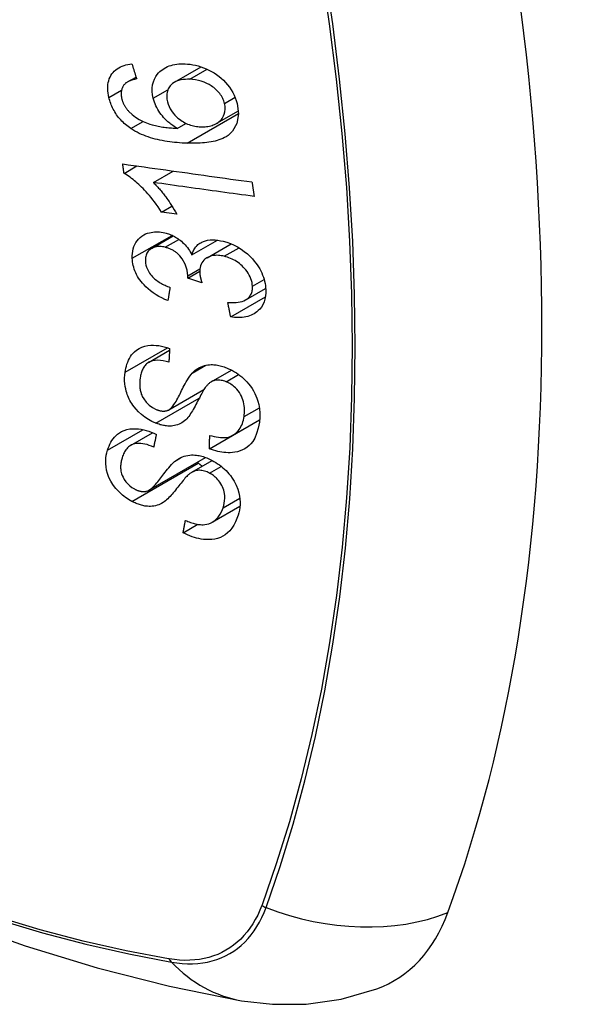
# Model space of a CAD drawing. Header units: inches. Extents: x 223.9 to 264.3, y 86 to 124.8.
# Tile 35 of 51: x 254.8 to 255.1, y 100.5 to 101. Entities that reach past the tile are written whole.
import ezdxf

# ---------------------------------------------------------------- set-up
doc = ezdxf.new("R2010")
doc.units = ezdxf.units.IN
doc.header["$MEASUREMENT"] = 0
doc.layers.add('Visible Edges(ANSI)', color=7, linetype='Continuous', lineweight=25)
doc.layers.add('Visible Tangent Edges(ANSI)', color=7, linetype='Continuous', lineweight=25)

msp = doc.modelspace()

# ---------------------------------------------------------------- linework, layer by layer
at = {"layer": 'Visible Edges(ANSI)'}
for p, q in [((254.89045, 100.98499), (254.90497, 100.99337)), ((254.86467, 100.98511), (254.86937, 100.98783)), ((254.91353, 100.96256), (254.92531, 100.96936)), ((254.89192, 100.95976), (254.89665, 100.96249)), ((254.86278, 100.93513), (254.86983, 100.9392)), ((254.87883, 100.93013), (254.88972, 100.93642)), ((254.88328, 100.91397), (254.88901, 100.91728)), ((254.89168, 100.91282), (254.88328, 100.91397)), ((254.87786, 100.89408), (254.88971, 100.90092)), ((254.89993, 100.89049), (254.91392, 100.89857)), ((254.90821, 100.88901), (254.92138, 100.89662)), ((254.89768, 100.87789), (254.90416, 100.88163)), ((254.9054, 100.87525), (254.89768, 100.87789)), ((254.92939, 100.86597), (254.94024, 100.87223)), ((254.92111, 100.85662), (254.94009, 100.86758)), ((254.87622, 100.83176), (254.88768, 100.83838)), ((254.91052, 100.82115), (254.92158, 100.82754)), ((254.88734, 100.8058), (254.9065, 100.81686)), ((254.90946, 100.78447), (254.93692, 100.80033)), ((254.92229, 100.7919), (254.93704, 100.80042)), ((254.93692, 100.80033), (254.93692, 100.80035)), ((254.93703, 100.80025), (254.93692, 100.80033)), ((254.86641, 100.78637), (254.87839, 100.79329)), ((254.87636, 100.76181), (254.90743, 100.77975)), ((254.89985, 100.77162), (254.91108, 100.7781)), ((254.91105, 100.74439), (254.9262, 100.75314)), ((254.8951, 100.73853), (254.90316, 100.74318))]:
    msp.add_line(p, q, dxfattribs=at)
at = {"layer": 'Visible Edges(ANSI)', "flags": 128}
for points in [[(254.85455, 100.97665), (254.85429, 100.97785), (254.85409, 100.97904), (254.85396, 100.98022), (254.85389, 100.98139), (254.8539, 100.98254), (254.85398, 100.98367), (254.85414, 100.98477), (254.85439, 100.98582), (254.85471, 100.98683), (254.85512, 100.98779), (254.8556, 100.9887), (254.85616, 100.98956), (254.85679, 100.99037), (254.85748, 100.9911), (254.85824, 100.99178), (254.85906, 100.99239), (254.85993, 100.99293), (254.86086, 100.99341), (254.86182, 100.99382), (254.86282, 100.99416), (254.86386, 100.99445), (254.86492, 100.99468), (254.86601, 100.99485), (254.86712, 100.99498)], [(254.86712, 100.99498), (254.86722, 100.99464), (254.86733, 100.9943), (254.86744, 100.99396), (254.86754, 100.99362), (254.86765, 100.99328), (254.86776, 100.99294), (254.86786, 100.9926), (254.86797, 100.99226), (254.86808, 100.99192), (254.86819, 100.99158), (254.86829, 100.99124), (254.8684, 100.99089), (254.86851, 100.99055), (254.86862, 100.99021), (254.86872, 100.98987), (254.86883, 100.98953), (254.86894, 100.98919), (254.86905, 100.98885), (254.86915, 100.98851), (254.86926, 100.98818), (254.86937, 100.98784), (254.86948, 100.9875), (254.86959, 100.98716), (254.8697, 100.98682)], [(254.87876, 100.97618), (254.87838, 100.97808), (254.8782, 100.97995), (254.87821, 100.98178), (254.87844, 100.98354), (254.87888, 100.9852), (254.8795, 100.98673), (254.88023, 100.98804), (254.88099, 100.98915), (254.88173, 100.99003), (254.88242, 100.99076), (254.88317, 100.99142), (254.88395, 100.99203), (254.88479, 100.99258), (254.88566, 100.99307), (254.88659, 100.99351), (254.88755, 100.99389), (254.88855, 100.99422), (254.88957, 100.99448), (254.89062, 100.99469), (254.89169, 100.99485), (254.89278, 100.99496), (254.89388, 100.99502), (254.895, 100.99504), (254.89614, 100.99502)], [(254.89614, 100.99502), (254.89757, 100.99493), (254.899, 100.99477), (254.90044, 100.99454), (254.90189, 100.99424), (254.90334, 100.99387), (254.9048, 100.99342), (254.90627, 100.99289), (254.90775, 100.99229), (254.90921, 100.99161), (254.91065, 100.99085), (254.91206, 100.99003), (254.91342, 100.98914), (254.91473, 100.98818), (254.91599, 100.98715), (254.91719, 100.98605), (254.91834, 100.98486), (254.91943, 100.98361), (254.92044, 100.98229), (254.92139, 100.98089), (254.92224, 100.97943), (254.92299, 100.97795), (254.92364, 100.97644), (254.92417, 100.97492), (254.92461, 100.97339)], [(254.8697, 100.98682), (254.8694, 100.98675), (254.8691, 100.98669), (254.8688, 100.98662), (254.86849, 100.98655), (254.86819, 100.98647), (254.86789, 100.98639), (254.86759, 100.98631), (254.8673, 100.98622), (254.867, 100.98612), (254.86671, 100.98603), (254.86642, 100.98592), (254.86614, 100.98581), (254.86586, 100.9857), (254.86559, 100.98558), (254.86532, 100.98546), (254.86506, 100.98533), (254.86481, 100.98519), (254.86455, 100.98505), (254.86431, 100.98489), (254.86407, 100.98473), (254.86383, 100.98456), (254.86361, 100.98438), (254.8634, 100.98419), (254.86319, 100.98399)], [(254.89869, 100.98658), (254.89752, 100.9866), (254.89636, 100.98656), (254.89522, 100.98646), (254.89411, 100.98629), (254.89304, 100.98604), (254.89201, 100.98572), (254.89104, 100.9853), (254.89012, 100.98479), (254.88931, 100.98421), (254.88864, 100.9836), (254.88809, 100.983), (254.88765, 100.98241), (254.8873, 100.98186), (254.88699, 100.98128), (254.88673, 100.98067), (254.88651, 100.98003), (254.88635, 100.97936), (254.88624, 100.97867), (254.88617, 100.97796), (254.88616, 100.97724), (254.8862, 100.9765), (254.88628, 100.97575), (254.88641, 100.975), (254.88658, 100.97425)], [(254.91777, 100.97343), (254.91758, 100.97412), (254.91735, 100.9748), (254.91708, 100.97548), (254.91677, 100.97615), (254.91642, 100.97681), (254.91603, 100.97747), (254.91561, 100.97811), (254.91515, 100.97873), (254.91465, 100.97934), (254.91413, 100.97992), (254.91359, 100.98048), (254.91302, 100.98101), (254.91243, 100.98153), (254.91183, 100.98202), (254.9112, 100.9825), (254.91039, 100.98306), (254.90936, 100.9837), (254.9081, 100.98437), (254.90661, 100.98502), (254.90502, 100.98557), (254.90343, 100.98599), (254.90184, 100.98629), (254.90025, 100.98648), (254.89869, 100.98658)], [(254.86319, 100.98399), (254.86298, 100.98373), (254.86277, 100.98347), (254.86258, 100.98319), (254.8624, 100.98291), (254.86222, 100.98262), (254.86206, 100.98232), (254.86192, 100.98202), (254.86178, 100.9817), (254.86166, 100.98138), (254.86156, 100.98106), (254.86146, 100.98072), (254.86139, 100.98038), (254.86132, 100.98004), (254.86127, 100.97968), (254.86124, 100.97932), (254.86122, 100.97896), (254.86121, 100.97858), (254.86122, 100.97821), (254.86124, 100.97783), (254.86128, 100.97745), (254.86133, 100.97706), (254.86139, 100.97667), (254.86147, 100.97629), (254.86155, 100.9759)], [(254.86646, 100.95968), (254.86572, 100.9602), (254.86499, 100.96074), (254.86428, 100.9613), (254.86358, 100.96188), (254.8629, 100.96248), (254.86224, 100.96311), (254.86159, 100.96375), (254.86097, 100.96441), (254.86037, 100.96509), (254.8598, 100.96578), (254.85925, 100.96649), (254.85873, 100.96721), (254.85823, 100.96795), (254.85776, 100.96871), (254.85731, 100.96948), (254.8569, 100.97025), (254.85651, 100.97103), (254.85615, 100.97182), (254.85582, 100.97262), (254.85551, 100.97342), (254.85524, 100.97423), (254.85498, 100.97503), (254.85475, 100.97584), (254.85455, 100.97665)], [(254.86155, 100.9759), (254.86163, 100.97559), (254.86172, 100.97528), (254.86181, 100.97497), (254.86191, 100.97466), (254.86202, 100.97435), (254.86213, 100.97405), (254.86225, 100.97374), (254.86238, 100.97344), (254.86252, 100.97314), (254.86267, 100.97284), (254.86282, 100.97254), (254.86298, 100.97224), (254.86315, 100.97195), (254.86333, 100.97166), (254.86351, 100.97137), (254.8637, 100.97109), (254.8639, 100.97081), (254.8641, 100.97054), (254.86431, 100.97027), (254.86453, 100.97001), (254.86475, 100.96974), (254.86498, 100.96949), (254.86521, 100.96923), (254.86546, 100.96898)], [(254.89192, 100.95976), (254.89131, 100.96011), (254.89072, 100.96048), (254.89013, 100.96085), (254.88954, 100.96124), (254.88897, 100.96165), (254.8884, 100.96207), (254.88784, 100.9625), (254.88729, 100.96294), (254.88675, 100.96341), (254.88619, 100.96391), (254.8856, 100.96447), (254.88499, 100.96509), (254.88437, 100.96577), (254.88374, 100.96651), (254.8831, 100.96732), (254.88245, 100.96821), (254.88182, 100.96916), (254.88123, 100.97012), (254.88069, 100.9711), (254.8802, 100.9721), (254.87976, 100.97311), (254.87937, 100.97413), (254.87903, 100.97515), (254.87876, 100.97618)], [(254.86546, 100.96898), (254.86721, 100.96735), (254.8691, 100.96592), (254.87111, 100.96466), (254.87318, 100.96359), (254.87511, 100.96275), (254.87681, 100.96213), (254.87818, 100.9617), (254.87916, 100.96144), (254.87994, 100.96125), (254.88073, 100.96107), (254.88153, 100.96091), (254.88234, 100.96075), (254.88315, 100.96062), (254.88396, 100.96049), (254.88477, 100.96037), (254.88559, 100.96027), (254.8864, 100.96017), (254.88721, 100.96009), (254.88801, 100.96001), (254.88881, 100.95995), (254.8896, 100.95989), (254.89039, 100.95984), (254.89116, 100.9598), (254.89192, 100.95976)], [(254.88658, 100.97425), (254.88695, 100.97296), (254.88744, 100.97169), (254.88805, 100.97045), (254.88878, 100.96925), (254.88962, 100.9681), (254.89053, 100.96703), (254.89144, 100.96611), (254.8923, 100.96534), (254.89307, 100.96471), (254.89379, 100.96418), (254.89452, 100.96369), (254.89526, 100.96323), (254.89602, 100.96281), (254.89679, 100.96243), (254.89758, 100.96208), (254.89837, 100.96177), (254.89917, 100.9615), (254.89997, 100.96126), (254.90077, 100.96107), (254.90157, 100.9609), (254.90236, 100.96078), (254.90316, 100.96068), (254.90394, 100.96061), (254.90473, 100.96057)], [(254.92461, 100.97339), (254.92539, 100.96767), (254.92453, 100.96244), (254.9221, 100.95819), (254.91967, 100.95588), (254.91866, 100.9552), (254.91773, 100.95468), (254.91676, 100.95421), (254.91575, 100.95379), (254.91471, 100.95341), (254.91365, 100.95309), (254.91257, 100.9528), (254.91148, 100.95255), (254.91036, 100.95233), (254.90922, 100.95215), (254.90806, 100.95199), (254.90688, 100.95186), (254.90569, 100.95175), (254.90449, 100.95167), (254.90328, 100.95161), (254.90206, 100.95157), (254.90085, 100.95156), (254.89964, 100.95156), (254.89843, 100.95158), (254.89723, 100.95161)], [(254.90473, 100.96057), (254.90555, 100.96056), (254.90636, 100.96058), (254.90715, 100.96063), (254.90793, 100.96072), (254.9087, 100.96084), (254.90945, 100.96099), (254.91018, 100.96118), (254.91091, 100.9614), (254.91161, 100.96165), (254.91231, 100.96194), (254.91299, 100.96227), (254.91365, 100.96263), (254.91429, 100.96304), (254.91491, 100.9635), (254.91548, 100.96401), (254.91601, 100.96457), (254.91648, 100.96517), (254.91689, 100.96582), (254.91725, 100.96651), (254.91762, 100.96745), (254.91796, 100.96872), (254.91813, 100.97022), (254.91807, 100.97181), (254.91777, 100.97343)], [(254.89723, 100.95161), (254.89588, 100.95166), (254.89453, 100.95173), (254.89317, 100.95182), (254.89182, 100.95193), (254.89046, 100.95205), (254.8891, 100.9522), (254.88775, 100.95237), (254.88641, 100.95256), (254.88507, 100.95278), (254.88373, 100.95302), (254.88241, 100.95329), (254.8811, 100.95358), (254.8798, 100.9539), (254.87851, 100.95425), (254.87724, 100.95462), (254.87599, 100.95503), (254.87475, 100.95547), (254.87354, 100.95594), (254.87232, 100.95645), (254.87112, 100.957), (254.86993, 100.9576), (254.86875, 100.95825), (254.8676, 100.95894), (254.86646, 100.95968)], [(254.86205, 100.94028), (254.86498, 100.93988), (254.86791, 100.93947), (254.87085, 100.93905), (254.8738, 100.93864), (254.87675, 100.93823), (254.8797, 100.93782), (254.88266, 100.93741), (254.88562, 100.93699), (254.88858, 100.93658), (254.89154, 100.93617), (254.89451, 100.93575), (254.89747, 100.93534), (254.90043, 100.93493), (254.90339, 100.93451), (254.90635, 100.9341), (254.90931, 100.93369), (254.91226, 100.93328), (254.91521, 100.93287), (254.91815, 100.93246), (254.92109, 100.93205), (254.92402, 100.93164), (254.92694, 100.93123), (254.92986, 100.93083), (254.93277, 100.93042)], [(254.86278, 100.93513), (254.86275, 100.93534), (254.86272, 100.93556), (254.86269, 100.93577), (254.86266, 100.93599), (254.86263, 100.9362), (254.8626, 100.93642), (254.86257, 100.93663), (254.86254, 100.93685), (254.86251, 100.93706), (254.86248, 100.93728), (254.86245, 100.93749), (254.86242, 100.93771), (254.86239, 100.93792), (254.86236, 100.93813), (254.86233, 100.93835), (254.8623, 100.93856), (254.86226, 100.93878), (254.86223, 100.93899), (254.8622, 100.93921), (254.86217, 100.93942), (254.86214, 100.93964), (254.86211, 100.93985), (254.86208, 100.94007), (254.86205, 100.94028)], [(254.88328, 100.91397), (254.88233, 100.91546), (254.88138, 100.91688), (254.88043, 100.91823), (254.87949, 100.91951), (254.87855, 100.92073), (254.87763, 100.92189), (254.87671, 100.92298), (254.87581, 100.92402), (254.87492, 100.925), (254.87405, 100.92592), (254.8732, 100.9268), (254.87238, 100.92762), (254.87158, 100.92839), (254.8708, 100.92911), (254.87005, 100.92979), (254.8693, 100.93045), (254.86853, 100.9311), (254.86774, 100.93174), (254.86695, 100.93236), (254.86613, 100.93297), (254.86531, 100.93355), (254.86448, 100.93411), (254.86363, 100.93463), (254.86278, 100.93513)], [(254.93398, 100.92249), (254.93169, 100.9228), (254.92941, 100.92312), (254.92712, 100.92344), (254.92483, 100.92375), (254.92253, 100.92407), (254.92024, 100.92439), (254.91794, 100.92471), (254.91564, 100.92503), (254.91334, 100.92535), (254.91103, 100.92567), (254.90873, 100.92599), (254.90642, 100.9263), (254.90412, 100.92662), (254.90181, 100.92694), (254.89951, 100.92726), (254.8972, 100.92758), (254.8949, 100.9279), (254.8926, 100.92822), (254.8903, 100.92854), (254.888, 100.92886), (254.8857, 100.92918), (254.88341, 100.9295), (254.88112, 100.92982), (254.87883, 100.93013)], [(254.87883, 100.93013), (254.87931, 100.92965), (254.8798, 100.92916), (254.88027, 100.92866), (254.88074, 100.92815), (254.88121, 100.92764), (254.88167, 100.92712), (254.88213, 100.92659), (254.88258, 100.92606), (254.88302, 100.92552), (254.88345, 100.92498), (254.88388, 100.92444), (254.8843, 100.9239), (254.88472, 100.92336), (254.88512, 100.92283), (254.88558, 100.92221), (254.88613, 100.92147), (254.88674, 100.92062), (254.8874, 100.91968), (254.8881, 100.91865), (254.88883, 100.91756), (254.88956, 100.91642), (254.89029, 100.91524), (254.891, 100.91403), (254.89168, 100.91282)], [(254.93277, 100.93042), (254.93282, 100.93009), (254.93287, 100.92976), (254.93292, 100.92943), (254.93297, 100.9291), (254.93302, 100.92877), (254.93307, 100.92844), (254.93312, 100.9281), (254.93317, 100.92777), (254.93322, 100.92744), (254.93327, 100.92711), (254.93332, 100.92678), (254.93337, 100.92645), (254.93342, 100.92612), (254.93347, 100.92579), (254.93352, 100.92546), (254.93357, 100.92513), (254.93362, 100.9248), (254.93367, 100.92447), (254.93372, 100.92414), (254.93377, 100.92381), (254.93382, 100.92348), (254.93387, 100.92315), (254.93393, 100.92282), (254.93398, 100.92249)], [(254.86731, 100.8887), (254.8673, 100.89005), (254.86738, 100.89137), (254.86756, 100.89265), (254.86785, 100.89389), (254.86823, 100.89508), (254.86872, 100.89622), (254.8693, 100.8973), (254.86998, 100.89831), (254.87073, 100.89923), (254.87158, 100.90007), (254.87253, 100.90082), (254.87355, 100.90147), (254.8746, 100.90198), (254.87564, 100.90238), (254.87665, 100.90267), (254.87762, 100.90288), (254.87853, 100.90302), (254.87943, 100.90311), (254.88035, 100.90315), (254.88128, 100.90314), (254.88222, 100.90308), (254.88318, 100.90297), (254.88414, 100.90281), (254.88512, 100.9026)], [(254.88512, 100.9026), (254.88578, 100.90243), (254.88643, 100.90224), (254.88708, 100.90203), (254.88774, 100.90179), (254.88839, 100.90153), (254.88903, 100.90125), (254.88967, 100.90094), (254.8903, 100.90061), (254.89092, 100.90026), (254.89154, 100.89989), (254.89216, 100.89949), (254.8928, 100.89904), (254.89346, 100.89854), (254.89413, 100.898), (254.89481, 100.8974), (254.8955, 100.89675), (254.89617, 100.89604), (254.89682, 100.8953), (254.89742, 100.89454), (254.89799, 100.89376), (254.89853, 100.89296), (254.89903, 100.89215), (254.8995, 100.89133), (254.89993, 100.89049)], [(254.88525, 100.89471), (254.88451, 100.89487), (254.88378, 100.89499), (254.88306, 100.89507), (254.88234, 100.89511), (254.88164, 100.89511), (254.88096, 100.89506), (254.8803, 100.89496), (254.87966, 100.89482), (254.87904, 100.89463), (254.87845, 100.89438), (254.87789, 100.89409), (254.87735, 100.89376), (254.87686, 100.89338), (254.87641, 100.89297), (254.876, 100.89252), (254.87565, 100.89203), (254.87534, 100.89151), (254.87508, 100.89095), (254.87487, 100.89036), (254.8747, 100.88975), (254.87459, 100.88912), (254.87452, 100.88847), (254.87449, 100.8878), (254.8745, 100.88713)], [(254.89773, 100.8791), (254.89727, 100.88226), (254.89619, 100.88542), (254.89457, 100.88835), (254.89326, 100.8901), (254.89276, 100.89065), (254.89243, 100.89097), (254.89208, 100.89129), (254.89173, 100.89159), (254.89137, 100.89188), (254.891, 100.89216), (254.89062, 100.89242), (254.89024, 100.89267), (254.88984, 100.89291), (254.88944, 100.89314), (254.88903, 100.89335), (254.88862, 100.89355), (254.8882, 100.89374), (254.88778, 100.89391), (254.88736, 100.89407), (254.88694, 100.89422), (254.88652, 100.89436), (254.88609, 100.89448), (254.88567, 100.8946), (254.88525, 100.89471)], [(254.89993, 100.89049), (254.90009, 100.8911), (254.90027, 100.89169), (254.90048, 100.89227), (254.90072, 100.89282), (254.90099, 100.89337), (254.90128, 100.89389), (254.90161, 100.89439), (254.90196, 100.89487), (254.90235, 100.89533), (254.90276, 100.89576), (254.90321, 100.89616), (254.90368, 100.89654), (254.90418, 100.89688), (254.90473, 100.89722), (254.90543, 100.89758), (254.90628, 100.89793), (254.90731, 100.89826), (254.9085, 100.89852), (254.90985, 100.89869), (254.91125, 100.89874), (254.91268, 100.89869), (254.91413, 100.89854), (254.9156, 100.8983), (254.91707, 100.89799)], [(254.91707, 100.89799), (254.91907, 100.89744), (254.92105, 100.89675), (254.92301, 100.8959), (254.92493, 100.8949), (254.92678, 100.89376), (254.92856, 100.89248), (254.93023, 100.8911), (254.93169, 100.88972), (254.93296, 100.8884), (254.93401, 100.88718), (254.93486, 100.8861), (254.93563, 100.88505), (254.93633, 100.88398), (254.93699, 100.88289), (254.93758, 100.88178), (254.93812, 100.88065), (254.9386, 100.87952), (254.93901, 100.87838), (254.93937, 100.87724), (254.93966, 100.87611), (254.9399, 100.87497), (254.94008, 100.87383), (254.94021, 100.87271), (254.94028, 100.87159)], [(254.88678, 100.86555), (254.88513, 100.86623), (254.88351, 100.86699), (254.8819, 100.86782), (254.88033, 100.86874), (254.87879, 100.86973), (254.87731, 100.87082), (254.87594, 100.87194), (254.87475, 100.87303), (254.87372, 100.87408), (254.87284, 100.87508), (254.87209, 100.876), (254.87141, 100.87692), (254.87078, 100.87785), (254.87021, 100.87881), (254.86968, 100.87977), (254.8692, 100.88076), (254.86878, 100.88175), (254.86842, 100.88275), (254.86811, 100.88374), (254.86785, 100.88474), (254.86765, 100.88573), (254.86749, 100.88673), (254.86738, 100.88772), (254.86731, 100.8887)], [(254.91755, 100.88978), (254.91675, 100.88996), (254.91596, 100.8901), (254.91517, 100.89021), (254.91439, 100.89028), (254.91362, 100.89031), (254.91286, 100.8903), (254.91212, 100.89024), (254.91139, 100.89014), (254.91069, 100.88999), (254.91001, 100.88981), (254.90936, 100.88957), (254.90874, 100.88929), (254.90814, 100.88897), (254.90756, 100.8886), (254.90696, 100.88814), (254.90637, 100.88759), (254.90582, 100.88695), (254.90532, 100.88622), (254.90492, 100.88544), (254.9046, 100.8846), (254.90437, 100.88371), (254.90423, 100.88279), (254.90416, 100.88183), (254.90417, 100.88086)], [(254.93303, 100.87337), (254.93295, 100.87438), (254.93278, 100.87541), (254.93253, 100.87645), (254.9322, 100.87748), (254.93178, 100.8785), (254.93128, 100.8795), (254.9307, 100.8805), (254.93005, 100.88145), (254.92938, 100.88232), (254.9287, 100.88312), (254.92802, 100.88385), (254.92733, 100.88452), (254.92662, 100.88516), (254.92589, 100.88577), (254.92512, 100.88635), (254.92434, 100.88689), (254.92352, 100.88739), (254.92269, 100.88786), (254.92185, 100.88828), (254.921, 100.88866), (254.92015, 100.889), (254.91929, 100.8893), (254.91842, 100.88956), (254.91755, 100.88978)], [(254.8745, 100.88713), (254.8746, 100.88603), (254.8748, 100.88492), (254.87512, 100.88381), (254.87555, 100.88271), (254.8761, 100.88162), (254.87672, 100.88063), (254.87734, 100.87978), (254.87791, 100.87909), (254.87843, 100.87853), (254.87896, 100.878), (254.87951, 100.8775), (254.88009, 100.87702), (254.88069, 100.87656), (254.8813, 100.87612), (254.88193, 100.87571), (254.88257, 100.87531), (254.88322, 100.87493), (254.88389, 100.87458), (254.88456, 100.87424), (254.88523, 100.87391), (254.88591, 100.87361), (254.8866, 100.87332), (254.88728, 100.87305), (254.88796, 100.87279)], [(254.89768, 100.87789), (254.89768, 100.87794), (254.89768, 100.87799), (254.89769, 100.87804), (254.89769, 100.87809), (254.8977, 100.87814), (254.8977, 100.87819), (254.8977, 100.87824), (254.89771, 100.87829), (254.89771, 100.87834), (254.89771, 100.87839), (254.89772, 100.87845), (254.89772, 100.8785), (254.89772, 100.87855), (254.89772, 100.8786), (254.89773, 100.87865), (254.89773, 100.8787), (254.89773, 100.87875), (254.89773, 100.8788), (254.89773, 100.87885), (254.89773, 100.8789), (254.89773, 100.87895), (254.89773, 100.879), (254.89773, 100.87905), (254.89773, 100.8791)], [(254.90417, 100.88086), (254.90418, 100.88063), (254.9042, 100.88041), (254.90422, 100.88018), (254.90425, 100.87996), (254.90428, 100.87973), (254.90431, 100.8795), (254.90435, 100.87927), (254.90439, 100.87904), (254.90444, 100.87881), (254.90449, 100.87857), (254.90454, 100.87833), (254.90459, 100.87809), (254.90465, 100.87785), (254.90471, 100.87761), (254.90477, 100.87737), (254.90483, 100.87713), (254.9049, 100.8769), (254.90497, 100.87666), (254.90504, 100.87642), (254.90511, 100.87618), (254.90518, 100.87595), (254.90525, 100.87571), (254.90533, 100.87548), (254.9054, 100.87525)], [(254.88796, 100.87279), (254.88791, 100.87249), (254.88786, 100.87219), (254.88781, 100.87189), (254.88776, 100.87158), (254.88771, 100.87128), (254.88766, 100.87098), (254.88761, 100.87068), (254.88756, 100.87038), (254.88751, 100.87007), (254.88746, 100.86977), (254.88741, 100.86947), (254.88736, 100.86917), (254.88732, 100.86887), (254.88727, 100.86856), (254.88722, 100.86826), (254.88717, 100.86796), (254.88712, 100.86766), (254.88707, 100.86736), (254.88702, 100.86706), (254.88697, 100.86675), (254.88692, 100.86645), (254.88688, 100.86615), (254.88683, 100.86585), (254.88678, 100.86555)], [(254.91956, 100.86452), (254.92072, 100.86446), (254.92188, 100.86445), (254.92303, 100.86447), (254.92417, 100.86454), (254.92526, 100.86467), (254.92634, 100.86486), (254.92738, 100.86512), (254.92836, 100.86547), (254.92927, 100.8659), (254.93001, 100.86636), (254.93059, 100.86683), (254.93105, 100.86728), (254.93141, 100.86769), (254.93172, 100.86811), (254.932, 100.86855), (254.93225, 100.86901), (254.93246, 100.86949), (254.93264, 100.87), (254.93279, 100.87052), (254.9329, 100.87107), (254.93298, 100.87162), (254.93303, 100.8722), (254.93304, 100.87278), (254.93303, 100.87337)], [(254.94028, 100.87159), (254.9403, 100.86981), (254.94016, 100.86807), (254.93986, 100.86639), (254.93939, 100.8648), (254.93873, 100.86331), (254.93793, 100.86199), (254.93707, 100.86091), (254.93622, 100.86005), (254.93542, 100.85938), (254.93467, 100.85884), (254.93389, 100.85835), (254.93308, 100.85791), (254.93223, 100.85753), (254.93134, 100.85719), (254.93041, 100.85691), (254.92945, 100.85668), (254.92847, 100.8565), (254.92747, 100.85637), (254.92644, 100.8563), (254.9254, 100.85628), (254.92435, 100.8563), (254.92328, 100.85636), (254.9222, 100.85647), (254.92111, 100.85662)], [(254.92111, 100.85662), (254.92104, 100.85695), (254.92098, 100.85728), (254.92091, 100.85761), (254.92085, 100.85794), (254.92078, 100.85827), (254.92072, 100.8586), (254.92065, 100.85892), (254.92059, 100.85925), (254.92052, 100.85958), (254.92046, 100.85991), (254.92039, 100.86024), (254.92033, 100.86057), (254.92026, 100.8609), (254.9202, 100.86123), (254.92014, 100.86156), (254.92007, 100.86188), (254.92001, 100.86221), (254.91994, 100.86254), (254.91988, 100.86287), (254.91981, 100.8632), (254.91975, 100.86353), (254.91969, 100.86386), (254.91962, 100.86419), (254.91956, 100.86452)], [(254.86334, 100.82631), (254.86353, 100.82748), (254.86377, 100.82862), (254.86405, 100.82974), (254.86439, 100.83084), (254.86479, 100.8319), (254.86524, 100.83293), (254.86575, 100.83392), (254.86632, 100.83488), (254.86696, 100.83579), (254.86768, 100.83667), (254.86858, 100.8376), (254.86969, 100.83851), (254.87102, 100.83937), (254.87259, 100.8401), (254.87422, 100.84062), (254.87584, 100.84094), (254.87741, 100.8411), (254.8789, 100.84113), (254.88035, 100.84106), (254.8818, 100.8409), (254.88327, 100.84064), (254.88475, 100.8403), (254.88624, 100.83987), (254.88773, 100.83936)], [(254.88773, 100.83936), (254.88771, 100.83904), (254.8877, 100.83873), (254.88768, 100.83841), (254.88766, 100.8381), (254.88764, 100.83779), (254.88762, 100.83747), (254.88761, 100.83716), (254.88759, 100.83685), (254.88757, 100.83653), (254.88755, 100.83622), (254.88754, 100.83591), (254.88752, 100.83559), (254.8875, 100.83528), (254.88748, 100.83497), (254.88747, 100.83465), (254.88745, 100.83434), (254.88743, 100.83403), (254.88741, 100.83371), (254.8874, 100.8334), (254.88738, 100.83309), (254.88736, 100.83277), (254.88735, 100.83246), (254.88733, 100.83215), (254.88731, 100.83183)], [(254.31285, 100.83317), (254.34865, 100.79902), (254.38502, 100.76625), (254.4219, 100.73493), (254.45925, 100.70512), (254.49701, 100.67686), (254.53514, 100.6502), (254.5736, 100.62519), (254.61234, 100.60189), (254.65131, 100.58033), (254.69047, 100.56058), (254.72978, 100.54267), (254.76919, 100.52666), (254.80867, 100.5126), (254.84817, 100.50053), (254.88763, 100.49052), (254.92701, 100.48261)], [(254.88731, 100.83183), (254.88576, 100.83227), (254.88421, 100.83261), (254.88267, 100.83283), (254.88118, 100.83292), (254.87974, 100.83285), (254.87837, 100.83261), (254.87718, 100.83223), (254.87626, 100.83178), (254.87559, 100.83135), (254.87511, 100.83097), (254.87467, 100.83056), (254.87427, 100.83011), (254.8739, 100.82964), (254.87357, 100.82915), (254.87326, 100.82863), (254.87299, 100.82809), (254.87274, 100.82754), (254.87252, 100.82697), (254.87232, 100.82638), (254.87214, 100.82579), (254.87199, 100.82518), (254.87185, 100.82457), (254.87174, 100.82395), (254.87164, 100.82332)], [(254.90011, 100.82591), (254.9008, 100.8266), (254.90153, 100.82725), (254.90231, 100.82786), (254.90313, 100.82842), (254.90399, 100.82892), (254.90491, 100.82937), (254.90587, 100.82975), (254.90685, 100.83005), (254.90779, 100.83026), (254.9087, 100.83041), (254.90956, 100.83049), (254.91038, 100.83052), (254.91113, 100.83051), (254.91184, 100.83048), (254.91254, 100.83041), (254.91324, 100.83033), (254.91394, 100.83021), (254.91465, 100.83007), (254.91536, 100.82991), (254.91607, 100.82973), (254.91678, 100.82952), (254.91749, 100.82928), (254.91821, 100.82903), (254.91892, 100.82876)], [(254.88011, 100.79852), (254.87807, 100.79944), (254.87609, 100.80053), (254.87417, 100.80179), (254.87236, 100.80321), (254.87069, 100.80472), (254.86934, 100.80614), (254.8683, 100.80738), (254.86754, 100.8084), (254.86699, 100.80922), (254.86649, 100.81004), (254.86603, 100.81087), (254.8656, 100.8117), (254.86522, 100.81254), (254.86487, 100.81338), (254.86455, 100.81423), (254.86427, 100.81509), (254.86398, 100.81607), (254.8637, 100.81723), (254.86344, 100.81856), (254.86323, 100.82003), (254.86311, 100.82163), (254.86309, 100.82322), (254.86317, 100.82478), (254.86334, 100.82631)], [(254.88703, 100.80564), (254.88765, 100.806), (254.88827, 100.8065), (254.88889, 100.80713), (254.88951, 100.80787), (254.89011, 100.80868), (254.89068, 100.80954), (254.89122, 100.81042), (254.89172, 100.81128), (254.89219, 100.81212), (254.89263, 100.81295), (254.89305, 100.81378), (254.89347, 100.81461), (254.89388, 100.81545), (254.8943, 100.81631), (254.89474, 100.8172), (254.8952, 100.81811), (254.8957, 100.81906), (254.89623, 100.82006), (254.89682, 100.8211), (254.89744, 100.82216), (254.89809, 100.82321), (254.89876, 100.82421), (254.89944, 100.82512), (254.90011, 100.82591)], [(254.91892, 100.82876), (254.92001, 100.8283), (254.92109, 100.82779), (254.92215, 100.82724), (254.92319, 100.82663), (254.92422, 100.82598), (254.92522, 100.82529), (254.92619, 100.82456), (254.92713, 100.82378), (254.92806, 100.82296), (254.92902, 100.82205), (254.92999, 100.82104), (254.93095, 100.81994), (254.93189, 100.81874), (254.93278, 100.81745), (254.93359, 100.81614), (254.93431, 100.81481), (254.93494, 100.81346), (254.93549, 100.81209), (254.93599, 100.81062), (254.93649, 100.80876), (254.93691, 100.80653), (254.93715, 100.80403), (254.93713, 100.80154), (254.93688, 100.79914)], [(254.87164, 100.82332), (254.87157, 100.82282), (254.87152, 100.82233), (254.87147, 100.82183), (254.87143, 100.82133), (254.8714, 100.82082), (254.87139, 100.82031), (254.87138, 100.81979), (254.87139, 100.81928), (254.87141, 100.81875), (254.87145, 100.81822), (254.87151, 100.81769), (254.87158, 100.81715), (254.87167, 100.81662), (254.87178, 100.81608), (254.87191, 100.81554), (254.87207, 100.81499), (254.87225, 100.81445), (254.87246, 100.81391), (254.87278, 100.81318), (254.87357, 100.81179), (254.87489, 100.81), (254.87651, 100.80836), (254.87839, 100.80699), (254.88043, 100.80597)], [(254.90756, 100.81841), (254.90723, 100.81797), (254.90688, 100.81745), (254.90651, 100.81686), (254.90612, 100.81621), (254.90572, 100.8155), (254.9053, 100.81474), (254.90487, 100.81394), (254.90443, 100.8131), (254.90398, 100.81224), (254.90352, 100.81136), (254.90305, 100.81046), (254.90258, 100.80956), (254.9021, 100.80867), (254.90163, 100.80778), (254.90115, 100.80692), (254.90067, 100.80607), (254.9002, 100.80526), (254.89973, 100.80448), (254.89923, 100.80371), (254.89872, 100.80295), (254.89819, 100.80222), (254.89765, 100.80154), (254.89709, 100.80092), (254.89654, 100.80037)], [(254.91859, 100.82114), (254.91792, 100.82139), (254.91725, 100.8216), (254.91658, 100.82178), (254.91591, 100.82192), (254.91526, 100.82202), (254.91461, 100.82207), (254.91397, 100.82208), (254.91337, 100.82204), (254.91282, 100.82197), (254.91232, 100.82187), (254.91186, 100.82174), (254.91143, 100.82159), (254.91103, 100.82142), (254.91065, 100.82122), (254.91028, 100.82101), (254.90993, 100.82077), (254.90959, 100.82052), (254.90926, 100.82025), (254.90894, 100.81996), (254.90864, 100.81967), (254.90835, 100.81936), (254.90808, 100.81905), (254.90781, 100.81873), (254.90756, 100.81841)], [(254.92846, 100.80213), (254.92858, 100.80309), (254.92867, 100.80406), (254.9287, 100.80504), (254.92869, 100.80604), (254.92863, 100.80705), (254.92851, 100.80807), (254.92833, 100.80911), (254.9281, 100.81014), (254.9278, 100.81118), (254.92744, 100.81221), (254.927, 100.81324), (254.92648, 100.81426), (254.92587, 100.81525), (254.92519, 100.8162), (254.92448, 100.81703), (254.92377, 100.81776), (254.92309, 100.81838), (254.92247, 100.8189), (254.92185, 100.81936), (254.92123, 100.81978), (254.92059, 100.82017), (254.91993, 100.82053), (254.91927, 100.82085), (254.91859, 100.82114)], [(254.88043, 100.80597), (254.88072, 100.80586), (254.88102, 100.80575), (254.88132, 100.80565), (254.88161, 100.80556), (254.88191, 100.80547), (254.8822, 100.80539), (254.8825, 100.80532), (254.88279, 100.80527), (254.88308, 100.80522), (254.88337, 100.80518), (254.88366, 100.80514), (254.88395, 100.80512), (254.88423, 100.80511), (254.88451, 100.80511), (254.88479, 100.80512), (254.88506, 100.80514), (254.88532, 100.80517), (254.88558, 100.80521), (254.88583, 100.80526), (254.88608, 100.80532), (254.88633, 100.80539), (254.88657, 100.80546), (254.8868, 100.80555), (254.88703, 100.80564)], [(254.90968, 100.79185), (254.91085, 100.79152), (254.91203, 100.79123), (254.91321, 100.79098), (254.91437, 100.79079), (254.91552, 100.79066), (254.91665, 100.7906), (254.91776, 100.79062), (254.91883, 100.79072), (254.91987, 100.79093), (254.92091, 100.79125), (254.92192, 100.7917), (254.92287, 100.79227), (254.92372, 100.79291), (254.92448, 100.7936), (254.92516, 100.79433), (254.92575, 100.79507), (254.92627, 100.79584), (254.92673, 100.79665), (254.92715, 100.79749), (254.92751, 100.79836), (254.92782, 100.79927), (254.92808, 100.8002), (254.92829, 100.80116), (254.92846, 100.80213)], [(254.89654, 100.80037), (254.89589, 100.7998), (254.8952, 100.79926), (254.89448, 100.79877), (254.89372, 100.79833), (254.89291, 100.79794), (254.89206, 100.79761), (254.89118, 100.79733), (254.89031, 100.79714), (254.88949, 100.797), (254.8887, 100.79693), (254.88797, 100.7969), (254.8873, 100.79691), (254.88669, 100.79693), (254.8861, 100.79698), (254.88551, 100.79705), (254.88492, 100.79714), (254.88432, 100.79724), (254.88372, 100.79737), (254.88312, 100.79752), (254.88252, 100.79768), (254.88192, 100.79787), (254.88132, 100.79807), (254.88072, 100.79828), (254.88011, 100.79852)], [(254.93688, 100.79914), (254.93624, 100.79584), (254.93531, 100.79278), (254.93424, 100.79036), (254.93315, 100.78856), (254.93215, 100.78727), (254.93117, 100.78625), (254.93009, 100.78535), (254.92891, 100.78455), (254.92763, 100.78387), (254.92625, 100.78331), (254.92485, 100.7829), (254.92347, 100.78261), (254.92213, 100.78244), (254.92085, 100.78236), (254.91966, 100.78235), (254.91855, 100.78239), (254.91743, 100.78249), (254.91631, 100.78263), (254.91518, 100.78283), (254.91405, 100.78307), (254.91291, 100.78335), (254.91176, 100.78368), (254.91061, 100.78406), (254.90946, 100.78447)], [(254.85376, 100.78376), (254.85414, 100.78488), (254.85457, 100.78597), (254.85505, 100.78703), (254.8556, 100.78805), (254.8562, 100.78903), (254.85687, 100.78996), (254.8576, 100.79084), (254.8584, 100.79167), (254.85928, 100.79244), (254.8603, 100.7932), (254.86147, 100.7939), (254.86283, 100.79451), (254.86437, 100.795), (254.86602, 100.79533), (254.86765, 100.79547), (254.86923, 100.79546), (254.87074, 100.79535), (254.87214, 100.79515), (254.87353, 100.79487), (254.87492, 100.79451), (254.8763, 100.79408), (254.87769, 100.79357), (254.87907, 100.79299), (254.88046, 100.79234)], [(254.88046, 100.79234), (254.88039, 100.79206), (254.88033, 100.79177), (254.88027, 100.79148), (254.88021, 100.79119), (254.88015, 100.79091), (254.88009, 100.79062), (254.88003, 100.79033), (254.87997, 100.79004), (254.87991, 100.78975), (254.87985, 100.78947), (254.87979, 100.78918), (254.87973, 100.78889), (254.87966, 100.7886), (254.8796, 100.78832), (254.87954, 100.78803), (254.87948, 100.78774), (254.87942, 100.78745), (254.87936, 100.78717), (254.8793, 100.78688), (254.87924, 100.78659), (254.87918, 100.7863), (254.87912, 100.78602), (254.87906, 100.78573), (254.879, 100.78544)], [(254.90946, 100.78447), (254.90947, 100.78478), (254.90948, 100.78509), (254.90949, 100.78539), (254.9095, 100.7857), (254.9095, 100.78601), (254.90951, 100.78632), (254.90952, 100.78662), (254.90953, 100.78693), (254.90954, 100.78724), (254.90955, 100.78755), (254.90956, 100.78785), (254.90957, 100.78816), (254.90958, 100.78847), (254.90959, 100.78878), (254.9096, 100.78908), (254.90961, 100.78939), (254.90962, 100.7897), (254.90963, 100.79001), (254.90964, 100.79032), (254.90965, 100.79062), (254.90965, 100.79093), (254.90966, 100.79124), (254.90967, 100.79155), (254.90968, 100.79185)], [(254.879, 100.78544), (254.87782, 100.78593), (254.87662, 100.78637), (254.87542, 100.78675), (254.87423, 100.78706), (254.87305, 100.78729), (254.87189, 100.78742), (254.87077, 100.78746), (254.86968, 100.7874), (254.86864, 100.78723), (254.86773, 100.78697), (254.86694, 100.78665), (254.86627, 100.78628), (254.86569, 100.7859), (254.86517, 100.78548), (254.86469, 100.78502), (254.86425, 100.78453), (254.86384, 100.78401), (254.86347, 100.78346), (254.86313, 100.78289), (254.86282, 100.7823), (254.86254, 100.7817), (254.86228, 100.78108), (254.86204, 100.78045), (254.86183, 100.7798)], [(254.86709, 100.75573), (254.86619, 100.75623), (254.86531, 100.75676), (254.86445, 100.75733), (254.8636, 100.75792), (254.86277, 100.75855), (254.86196, 100.7592), (254.86117, 100.75989), (254.86042, 100.76059), (254.85969, 100.76132), (254.85899, 100.76207), (254.85831, 100.76284), (254.85758, 100.76373), (254.85664, 100.76503), (254.85558, 100.76673), (254.85456, 100.7688), (254.85378, 100.7709), (254.85327, 100.77288), (254.85297, 100.77471), (254.85283, 100.77635), (254.85281, 100.77791), (254.85289, 100.77943), (254.85309, 100.78092), (254.85338, 100.78236), (254.85376, 100.78376)], [(254.89128, 100.77816), (254.89208, 100.7787), (254.89292, 100.7792), (254.89379, 100.77965), (254.89471, 100.78006), (254.89566, 100.7804), (254.89666, 100.78069), (254.89769, 100.78091), (254.89872, 100.78105), (254.89971, 100.78112), (254.90065, 100.78113), (254.90155, 100.78108), (254.90238, 100.781), (254.90316, 100.78089), (254.90388, 100.78076), (254.90459, 100.78061), (254.9053, 100.78043), (254.90601, 100.78023), (254.90672, 100.78), (254.90743, 100.77975), (254.90814, 100.77948), (254.90884, 100.77918), (254.90954, 100.77887), (254.91025, 100.77853), (254.91095, 100.77817)], [(254.86183, 100.7798), (254.86168, 100.7793), (254.86154, 100.7788), (254.86141, 100.77829), (254.8613, 100.77777), (254.86119, 100.77725), (254.86111, 100.77672), (254.86103, 100.77618), (254.86098, 100.77564), (254.86094, 100.77509), (254.86093, 100.77453), (254.86093, 100.77396), (254.86097, 100.77338), (254.86102, 100.7728), (254.86111, 100.77221), (254.86123, 100.77161), (254.86143, 100.77088), (254.86175, 100.76997), (254.86224, 100.76889), (254.86294, 100.76766), (254.86379, 100.76645), (254.86478, 100.7653), (254.8659, 100.76425), (254.86713, 100.76333), (254.86844, 100.76255)], [(254.87513, 100.76129), (254.8758, 100.76153), (254.87649, 100.76189), (254.8772, 100.76237), (254.87792, 100.76295), (254.87864, 100.76361), (254.87935, 100.76432), (254.88003, 100.76505), (254.88067, 100.76579), (254.88127, 100.76651), (254.88184, 100.76722), (254.8824, 100.76793), (254.88294, 100.76865), (254.88348, 100.76937), (254.88403, 100.77011), (254.8846, 100.77086), (254.8852, 100.77164), (254.88583, 100.77245), (254.88651, 100.77329), (254.88725, 100.77416), (254.88803, 100.77506), (254.88884, 100.77593), (254.88966, 100.77677), (254.89048, 100.77752), (254.89128, 100.77816)], [(254.90338, 100.77668), (254.90336, 100.7767), (254.90333, 100.77672), (254.90331, 100.77674), (254.90329, 100.77676), (254.90327, 100.77678), (254.90325, 100.7768), (254.90323, 100.77681), (254.90321, 100.77683), (254.90319, 100.77685), (254.90317, 100.77687), (254.90315, 100.77689), (254.90313, 100.77691), (254.90311, 100.77693), (254.90309, 100.77694), (254.90307, 100.77696), (254.90305, 100.77698), (254.90303, 100.777), (254.90301, 100.77702), (254.90299, 100.77704), (254.90297, 100.77706), (254.90295, 100.77708), (254.90293, 100.7771), (254.90291, 100.77711), (254.90289, 100.77713)], [(254.90556, 100.77492), (254.90547, 100.77498), (254.90538, 100.77505), (254.90529, 100.77512), (254.9052, 100.77518), (254.90511, 100.77525), (254.90502, 100.77532), (254.90493, 100.77539), (254.90484, 100.77546), (254.90474, 100.77553), (254.90465, 100.7756), (254.90456, 100.77567), (254.90447, 100.77574), (254.90438, 100.77582), (254.90429, 100.77589), (254.9042, 100.77597), (254.90411, 100.77604), (254.90402, 100.77612), (254.90392, 100.7762), (254.90383, 100.77628), (254.90374, 100.77636), (254.90365, 100.77644), (254.90356, 100.77652), (254.90347, 100.7766), (254.90338, 100.77668)], [(254.91095, 100.77817), (254.91198, 100.77761), (254.91299, 100.777), (254.91399, 100.77635), (254.91496, 100.77566), (254.91591, 100.77493), (254.91683, 100.77416), (254.91771, 100.77336), (254.91856, 100.77253), (254.91937, 100.77167), (254.92015, 100.77079), (254.92095, 100.76981), (254.92194, 100.76846), (254.92304, 100.76673), (254.92412, 100.76463), (254.92499, 100.76245), (254.92559, 100.7604), (254.92597, 100.75854), (254.92618, 100.7569), (254.92627, 100.75536), (254.92625, 100.75385), (254.92612, 100.75238), (254.9259, 100.75094), (254.92559, 100.74954), (254.9252, 100.74819)], [(254.89787, 100.77017), (254.89748, 100.76981), (254.89705, 100.76938), (254.89659, 100.76889), (254.89611, 100.76834), (254.8956, 100.76774), (254.89507, 100.7671), (254.89452, 100.76642), (254.89395, 100.76571), (254.89337, 100.76498), (254.89278, 100.76423), (254.89218, 100.76347), (254.89157, 100.76271), (254.89096, 100.76195), (254.89035, 100.7612), (254.88974, 100.76046), (254.88913, 100.75975), (254.88854, 100.75906), (254.88794, 100.75841), (254.88733, 100.75776), (254.8867, 100.75714), (254.88606, 100.75654), (254.88541, 100.75599), (254.88476, 100.75549), (254.88411, 100.75506)], [(254.90954, 100.77115), (254.90886, 100.77149), (254.90817, 100.7718), (254.90748, 100.77206), (254.90678, 100.77229), (254.90609, 100.77247), (254.9054, 100.7726), (254.90472, 100.77269), (254.9041, 100.77273), (254.90353, 100.77273), (254.90301, 100.77269), (254.90253, 100.77262), (254.90209, 100.77253), (254.90168, 100.77242), (254.90128, 100.77229), (254.90089, 100.77214), (254.90051, 100.77197), (254.90014, 100.77179), (254.89979, 100.77159), (254.89944, 100.77137), (254.89911, 100.77115), (254.89878, 100.77092), (254.89847, 100.77067), (254.89817, 100.77042), (254.89787, 100.77017)], [(254.917, 100.75215), (254.91736, 100.75341), (254.91764, 100.75472), (254.91781, 100.75606), (254.91788, 100.75745), (254.91784, 100.75878), (254.9177, 100.75996), (254.91752, 100.76098), (254.9173, 100.76187), (254.91702, 100.76275), (254.91668, 100.76363), (254.91628, 100.7645), (254.91579, 100.76536), (254.91525, 100.76619), (254.91468, 100.76694), (254.91412, 100.7676), (254.91358, 100.76816), (254.91311, 100.76863), (254.91264, 100.76905), (254.91215, 100.76945), (254.91166, 100.76983), (254.91115, 100.77019), (254.91062, 100.77053), (254.91009, 100.77085), (254.90954, 100.77115)], [(254.86844, 100.76255), (254.86872, 100.7624), (254.86901, 100.76226), (254.8693, 100.76212), (254.86959, 100.76199), (254.86988, 100.76187), (254.87017, 100.76176), (254.87046, 100.76165), (254.87076, 100.76156), (254.87105, 100.76147), (254.87134, 100.76139), (254.87163, 100.76132), (254.87192, 100.76126), (254.87221, 100.76121), (254.87249, 100.76117), (254.87277, 100.76114), (254.87305, 100.76112), (254.87332, 100.76111), (254.87359, 100.7611), (254.87386, 100.76111), (254.87412, 100.76113), (254.87438, 100.76116), (254.87464, 100.76119), (254.87489, 100.76124), (254.87513, 100.76129)], [(254.88411, 100.75506), (254.88337, 100.75463), (254.8826, 100.75424), (254.8818, 100.75389), (254.88096, 100.75359), (254.88008, 100.75335), (254.87917, 100.75316), (254.87824, 100.75303), (254.87733, 100.75298), (254.87647, 100.75297), (254.87567, 100.75302), (254.87492, 100.7531), (254.87423, 100.7532), (254.87361, 100.75331), (254.87301, 100.75344), (254.87242, 100.75359), (254.87182, 100.75375), (254.87123, 100.75394), (254.87063, 100.75414), (254.87004, 100.75436), (254.86945, 100.7546), (254.86886, 100.75486), (254.86827, 100.75514), (254.86768, 100.75543), (254.86709, 100.75573)], [(254.9252, 100.74819), (254.92452, 100.7463), (254.92373, 100.74447), (254.92281, 100.74272), (254.92175, 100.74108), (254.92059, 100.73964), (254.91941, 100.73846), (254.91819, 100.7375), (254.9169, 100.73668), (254.91549, 100.73601), (254.91398, 100.73547), (254.91237, 100.73509), (254.91076, 100.73487), (254.90918, 100.73479), (254.90767, 100.73483), (254.90626, 100.73495), (254.90496, 100.73514), (254.90372, 100.73537), (254.90249, 100.73566), (254.90125, 100.73601), (254.90002, 100.73641), (254.89879, 100.73687), (254.89756, 100.73737), (254.89633, 100.73793), (254.8951, 100.73853)], [(254.89636, 100.74531), (254.89705, 100.74502), (254.89774, 100.74474), (254.89843, 100.74448), (254.89913, 100.74424), (254.89982, 100.74401), (254.90052, 100.74379), (254.90121, 100.7436), (254.9019, 100.74343), (254.90259, 100.74329), (254.90327, 100.74316), (254.90395, 100.74307), (254.90462, 100.743), (254.90528, 100.74296), (254.90603, 100.74296), (254.90694, 100.74302), (254.90799, 100.74319), (254.90914, 100.74352), (254.91038, 100.74403), (254.9117, 100.74479), (254.91303, 100.74581), (254.9143, 100.74712), (254.91541, 100.74865), (254.9163, 100.75034), (254.917, 100.75215)], [(254.8951, 100.73853), (254.89515, 100.73881), (254.8952, 100.73909), (254.89525, 100.73937), (254.89531, 100.73966), (254.89536, 100.73994), (254.89541, 100.74022), (254.89546, 100.7405), (254.89552, 100.74079), (254.89557, 100.74107), (254.89562, 100.74135), (254.89567, 100.74163), (254.89572, 100.74192), (254.89578, 100.7422), (254.89583, 100.74248), (254.89588, 100.74276), (254.89594, 100.74305), (254.89599, 100.74333), (254.89604, 100.74361), (254.89609, 100.7439), (254.89615, 100.74418), (254.8962, 100.74446), (254.89625, 100.74474), (254.89631, 100.74503), (254.89636, 100.74531)], [(254.92701, 100.48261), (254.94404, 100.48065), (254.96234, 100.48078), (254.98156, 100.48347), (255.00106, 100.48909)]]:
    msp.add_lwpolyline(points, dxfattribs=at)
at = {"layer": 'Visible Edges(ANSI)'}
for centre, major_axis, start_param, end_param in [((254.17267, 101.38153), (-0.64961, 1.12515), 3.59073, 4.263252), ((254.92164, 100.64682), (0.08858, -0.15343), 6.184386, 6.732322)]:
    msp.add_ellipse(centre, major_axis=major_axis, ratio=0.57735, start_param=start_param, end_param=end_param, dxfattribs=at)
at = {"layer": 'Visible Tangent Edges(ANSI)'}
for p, q in [((254.89869, 100.98658), (254.90821, 100.99208)), ((254.85455, 100.97665), (254.86144, 100.98064)), ((254.87876, 100.97618), (254.88679, 100.98082)), ((254.91777, 100.97343), (254.92351, 100.97675)), ((254.86646, 100.95968), (254.87321, 100.96358)), ((254.89723, 100.95161), (254.92539, 100.96786)), ((254.86731, 100.8887), (254.88904, 100.90124)), ((254.88525, 100.89471), (254.89278, 100.89905)), ((254.91755, 100.88978), (254.92567, 100.89447)), ((254.89773, 100.8791), (254.90423, 100.88286)), ((254.93303, 100.87337), (254.93942, 100.87706)), ((254.86334, 100.82631), (254.88661, 100.83975)), ((254.90011, 100.82591), (254.90758, 100.83022)), ((254.91859, 100.82114), (254.92546, 100.82511)), ((254.88011, 100.79852), (254.90393, 100.81227)), ((254.92846, 100.80213), (254.93685, 100.80697)), ((254.85376, 100.78376), (254.87316, 100.79495)), ((254.86709, 100.75573), (254.90338, 100.77668)), ((254.89128, 100.77816), (254.8942, 100.77984)), ((254.90954, 100.77115), (254.91598, 100.77487)), ((254.917, 100.75215), (254.92613, 100.75742)), ((254.9383, 100.5351), (254.93818, 100.53478)), ((254.88744, 100.50549), (254.88711, 100.50555))]:
    msp.add_line(p, q, dxfattribs=at)
at = {"layer": 'Visible Tangent Edges(ANSI)', "flags": 128}
for points in [[(254.9706, 101.04718), (254.97507, 101.01683), (254.97886, 100.98672), (254.98197, 100.95688), (254.9844, 100.92732), (254.98614, 100.89809), (254.98719, 100.86922), (254.98755, 100.84074), (254.98722, 100.81264), (254.9862, 100.78494), (254.98449, 100.75763), (254.98207, 100.73075), (254.97897, 100.70434), (254.97518, 100.67843), (254.9707, 100.65305), (254.96554, 100.62823), (254.95971, 100.604), (254.95322, 100.58038), (254.94608, 100.55741), (254.9383, 100.5351)], [(254.94048, 100.53363), (254.9482, 100.55605), (254.95529, 100.57913), (254.96173, 100.60285), (254.9675, 100.62718), (254.9726, 100.6521), (254.97703, 100.67758), (254.98078, 100.70358), (254.98384, 100.73008), (254.98622, 100.75705), (254.98791, 100.78443), (254.98892, 100.81221), (254.98924, 100.84037), (254.98889, 100.86892), (254.98785, 100.89786), (254.98613, 100.92716), (254.98374, 100.95679), (254.98067, 100.98671), (254.97693, 101.01688), (254.97251, 101.04731)], [(254.93818, 100.53478), (254.93709, 100.53207), (254.93589, 100.52947), (254.93459, 100.52698), (254.93319, 100.52461), (254.93168, 100.52236), (254.93008, 100.52024), (254.92839, 100.51824), (254.9266, 100.51636), (254.92471, 100.51462), (254.92274, 100.51302), (254.92068, 100.51155), (254.91854, 100.51022), (254.91632, 100.50903), (254.91401, 100.50798), (254.91164, 100.50708), (254.90919, 100.50631), (254.90667, 100.5057), (254.90409, 100.50523), (254.90145, 100.5049), (254.89875, 100.50473), (254.896, 100.5047), (254.89319, 100.50481), (254.89034, 100.50508), (254.88744, 100.50549)], [(254.88869, 100.50373), (254.89167, 100.50328), (254.8946, 100.50298), (254.89748, 100.50283), (254.90031, 100.50283), (254.90308, 100.50299), (254.9058, 100.50331), (254.90844, 100.50377), (254.91103, 100.50439), (254.91354, 100.50516), (254.91597, 100.50608), (254.91833, 100.50715), (254.9206, 100.50836), (254.9228, 100.50973), (254.9249, 100.51123), (254.92691, 100.51288), (254.92882, 100.51467), (254.93064, 100.51659), (254.93236, 100.51865), (254.93398, 100.52084), (254.9355, 100.52316), (254.93691, 100.5256), (254.93821, 100.52816), (254.9394, 100.53084), (254.94048, 100.53363)], [(254.88711, 100.50555), (254.86393, 100.50996), (254.84053, 100.51525), (254.81695, 100.5214), (254.79318, 100.52843)], [(254.79435, 100.52692), (254.81821, 100.51982), (254.8419, 100.51359), (254.8654, 100.50822), (254.88869, 100.50373)]]:
    msp.add_lwpolyline(points, dxfattribs=at)
at = {"layer": 'Visible Tangent Edges(ANSI)'}
for centre, major_axis, ratio, start_param, end_param in [((254.55411, 101.03921), (-0.17318, 0.29996), 0.57735, 5.05527, 10.652693), ((254.94322, 100.54033), (-0.00927, 0.00332), 0.735414, 1.274627, 1.538334), ((254.97336, 100.61407), (-0.11089, 0.04067), 0.735518, 1.543956, 2.452315), ((254.89357, 100.51167), (0.00172, 0.00969), 0.732421, 2.38426, 2.647967), ((254.94723, 100.59898), (-0.02022, -0.11637), 0.735518, 5.786899, 6.283185)]:
    msp.add_ellipse(centre, major_axis=major_axis, ratio=ratio, start_param=start_param, end_param=end_param, dxfattribs=at)
msp.add_ellipse((254.55471, 101.03955), major_axis=(0.17111, -0.29637), ratio=0.57735, dxfattribs=at)

doc.saveas('drawing.dxf')
